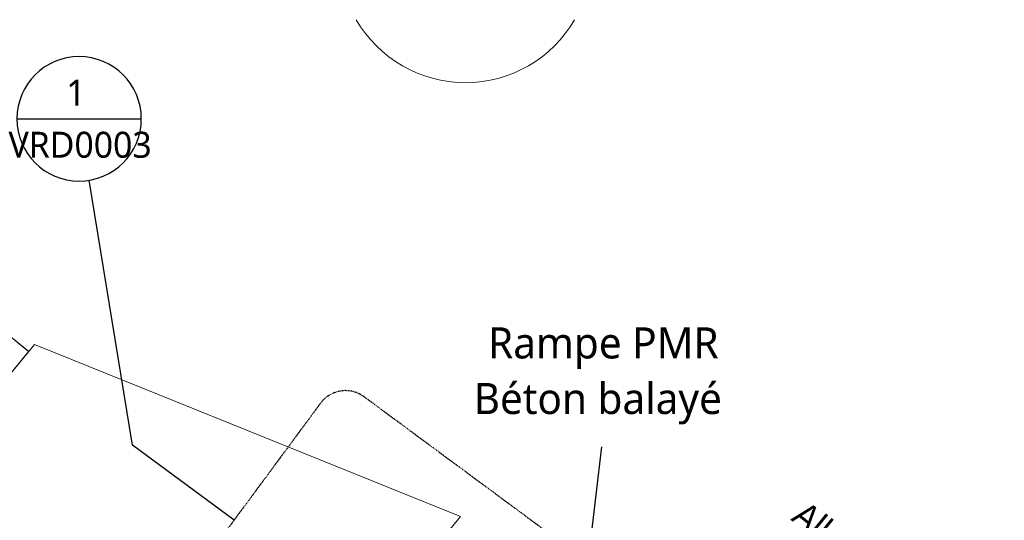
# Model space of a CAD drawing. Header units: centimetres. Extents: x -3187 to 4392, y -3706 to 602.
# Tile 24 of 26: x -336 to 1563, y -364 to 602. Entities that reach past the tile are written whole.
import ezdxf

# ---------------------------------------------------------------- set-up
doc = ezdxf.new("R2010")
doc.units = ezdxf.units.CM
doc.linetypes.add('Tiret point', pattern=[0.625, 0.25, -0.1875, 0, -0.1875])
for name, color, linetype, lineweight in [('0-1', 7, 'Continuous', 5), ('ANNOTATIONS-10', 7, 'Continuous', 30), ('SOL', 7, 'Continuous', 9), ('Solide topographique', 7, 'Continuous', 9)]:
    doc.layers.add(name, color=color, linetype=linetype, lineweight=lineweight)
for name, color, linetype, lineweight, true_color in [('AB1_MAC-1', 7, 'Continuous', 9, 0xaaaaaa), ('AB1_VOI-1', 7, 'Continuous', 9, 0xaaaaaa), ('ANNOTATIONS-11', 7, 'Continuous', 30, 0x000080), ('ANNOTATIONS-12', 7, 'Continuous', 30, 0x0080ff), ('ANNOTATIONS-13', 7, 'Tiret point', 30, 0x0080ff), ('TITRARCHI-1', 7, 'Continuous', 30, 0xa0a0a0), ('TITRARCHI-2', 1, 'Continuous', 30, 0xff0000)]:
    doc.layers.add(name, color=color, linetype=linetype, lineweight=lineweight, true_color=true_color)
doc.styles.add('Arial', font='arial.ttf', dxfattribs={"width": 0.9, "height": 50})
doc.styles.add('Trebuchet MS', font='trebuc.ttf', dxfattribs={"height": 60})
doc.styles.add('Trebuchet MS_1', font='trebuc.ttf', dxfattribs={"height": 50})

# ---------------------------------------------------------------- blocks, each defined once
blk = doc.blocks.new('B02_ARC_rvt-1-2021_015_1011_ARC_1_100_Aménagement extérieur Etat projeté')
at = {"layer": 'SOL'}
for p, q in [((-619.7, -406.3), (-307.8, -24.5)), ((-307.8, -24.5), (-619.6, -406.1)), ((-307.8, -24.5), (514.1, -356.5)), ((514.1, -356.5), (-307.8, -24.5)), ((514.1, -356.5), (482.3, -395.4)), ((482.3, -395.4), (514.1, -356.5))]:
    blk.add_line(p, q, dxfattribs=at)
at = {"layer": 'Solide topographique'}
for p, q in [((-545.8, 146), (-318.9, -38)), ((-545.8, 146), (-318.9, -38)), ((-318.9, -38), (-607.7, -391.6)), ((-318.9, -38), (-607.7, -391.6))]:
    blk.add_line(p, q, dxfattribs=at)
blk = doc.blocks.new('site_dwg-305339-2021_015_1011_ARC_1_100_Aménagement extérieur Etat projeté')
at = {"layer": 'AB1_VOI-1'}
blk.add_line((27456.1, 20153.7), (27230.1, 20336.9), dxfattribs=at)
blk.add_arc((28298.2, 20915.2), 243.2, 210.0286, 329.9869, dxfattribs=at)
blk = doc.blocks.new('Plan d_étage - Marqueur métrique-3751-2021_015_1011_ARC_1_100_Aménagement extérieur Etat projeté')
at = {"layer": 'ANNOTATIONS-10'}
blk.add_line((-0.6, 0), (0.6, 0), dxfattribs=at)
for start, end in [(360, 180), (180, 360)]:
    blk.add_arc((0, 0), 0.6, start, end, dxfattribs=at)

msp = doc.modelspace()

# ---------------------------------------------------------------- linework, layer by layer
at = {"layer": 'ANNOTATIONS-12'}
for p, q in [((-118.5, -219), (-202.2, 292)), ((77.3, -363.6), (-118.5, -219))]:
    msp.add_line(p, q, dxfattribs=at)
at = {"layer": 'ANNOTATIONS-13'}
for p, q in [((1227.2, -790.1), (327.8, -125.5)), ((243.9, -138.1), (-546.1, -1207.2))]:
    msp.add_line(p, q, dxfattribs=at)
msp.add_arc((292.2, -173.8), 60, 53.5362, 143.5362, dxfattribs=at)
at = {"layer": 'TITRARCHI-2'}
msp.add_line((717.4, -808.4), (786.6, -222.1), dxfattribs=at)

# ---------------------------------------------------------------- block references
at = {"layer": '0-1'}
msp.add_blockref('B02_ARC_rvt-1-2021_015_1011_ARC_1_100_Aménagement extérieur Etat projeté', (0, 0), dxfattribs=at)
at = {"layer": 'AB1_MAC-1', "rotation": 359.9901930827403}
msp.add_blockref('site_dwg-305339-2021_015_1011_ARC_1_100_Aménagement extérieur Etat projeté', (-27778.4, -20187), dxfattribs=at)
at = {"layer": 'ANNOTATIONS-10', "xscale": 199.9999999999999, "yscale": 199.9999999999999, "zscale": 199.9999999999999}
msp.add_blockref('Plan d_étage - Marqueur métrique-3751-2021_015_1011_ARC_1_100_Aménagement extérieur Etat projeté', (-221.6, 410.4), dxfattribs=at)

# ---------------------------------------------------------------- texts
at = {"layer": 'ANNOTATIONS-11', "char_height": 50, "attachment_point": 1, "style": 'Trebuchet MS_1'}
for s, insert, width in [('1', (-246.3, 486), 44.894), ('VRD0003', (-357.7, 385.5), 331.899)]:
    msp.add_mtext(s, dxfattribs=dict(at, insert=insert, width=width))
at = {"layer": 'TITRARCHI-1', "insert": (1180.9, -323.6), "char_height": 50, "width": 542.582, "attachment_point": 1, "rotation": 321.0701, "style": 'Arial'}
msp.add_mtext('All.des Bambins', dxfattribs=at)
at = {"layer": 'TITRARCHI-2', "char_height": 60, "attachment_point": 1, "style": 'Trebuchet MS'}
for s, insert, width in [('Rampe PMR', (567, 8.3), 532.321), ('Béton balayé ', (539.2, -98.9), 615.696)]:
    msp.add_mtext(s, dxfattribs=dict(at, insert=insert, width=width))

doc.saveas('drawing.dxf')
